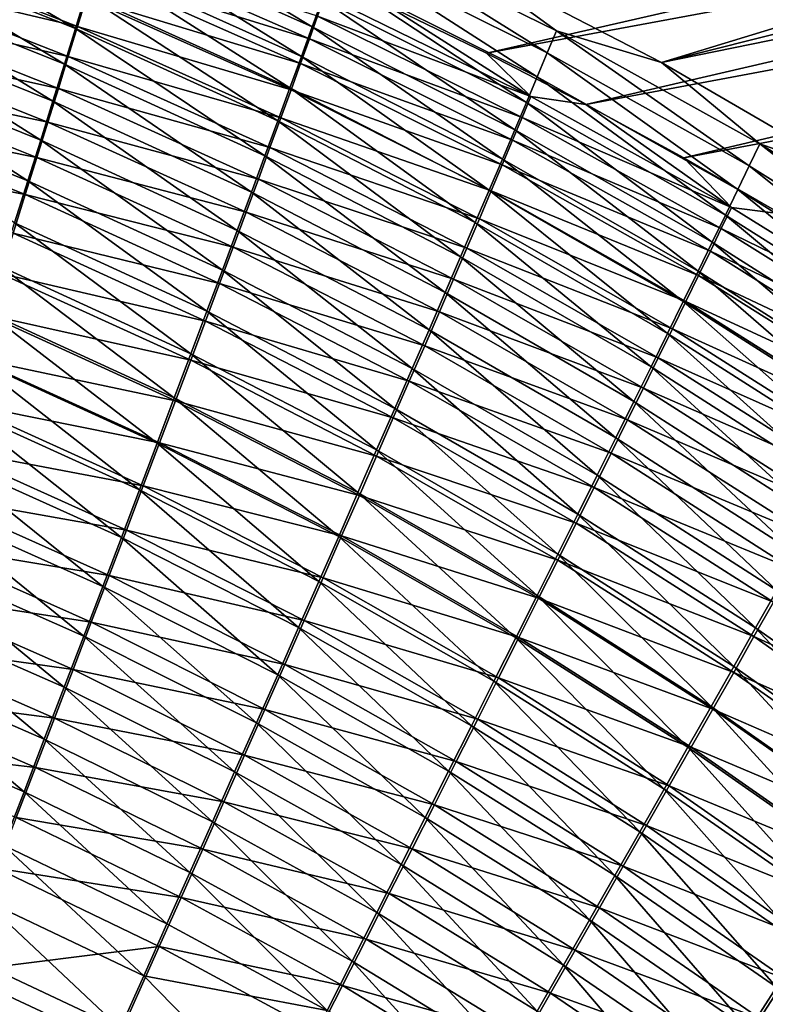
# Model space of a CAD drawing. Header units: metres. Extents: x -900 to 900, y -400 to 400.
# Tile 218 of 249: x 486 to 515, y 227 to 266. Entities that reach past the tile are written whole.
import ezdxf

# ---------------------------------------------------------------- set-up
doc = ezdxf.new("R2010")
doc.units = ezdxf.units.M

msp = doc.modelspace()

# ---------------------------------------------------------------- linework, layer by layer
at = {"layer": 'top'}
for points in [[(510.928345, 264.434814, -453.677765), (502.52182, 268.770874, -452.434357), (563.777771, 280.582947, -355.098572)], [(567.801514, 278.761322, -355.044525), (510.928345, 264.434814, -453.677765), (563.777771, 280.582947, -355.098572)], [(510.928345, 264.434814, -453.677765), (567.801514, 278.761322, -355.044525), (571.777588, 276.841522, -354.990875)], [(500.094452, 266.701141, -451.184113), (504.015686, 264.794922, -451.760284), (562.422607, 278.139069, -353.965607)], [(562.422607, 278.139069, -353.965607), (504.015686, 264.794922, -451.760284), (566.398193, 276.355377, -353.8815)], [(519.031982, 259.722626, -454.795502), (510.928345, 264.434814, -453.677765), (571.777588, 276.841522, -354.990875)], [(504.015686, 264.794922, -451.760284), (507.930725, 262.77652, -452.318695), (566.398193, 276.355377, -353.8815)], [(566.398193, 276.355377, -353.8815), (507.930725, 262.77652, -452.318695), (570.330322, 274.472473, -353.798859)], [(507.930725, 262.77652, -452.318695), (511.806335, 260.662109, -452.854858), (570.330322, 274.472473, -353.798859)], [(570.330322, 274.472473, -353.798859), (511.806335, 260.662109, -452.854858), (574.216492, 272.491699, -353.717712)], [(511.806335, 260.662109, -452.854858), (515.635437, 258.455994, -453.368317), (574.216492, 272.491699, -353.717712)], [(489.251556, 270.599548, -459.505219), (497.129272, 265.834259, -462.716797), (488.924316, 269.508728, -461.671234)], [(489.251556, 270.599548, -459.505219), (497.522858, 266.925812, -460.619263), (497.129272, 265.834259, -462.716797)], [(479.61142, 269.024963, -466.960449), (479.942596, 270.356506, -464.868896), (487.782837, 265.769043, -467.883087)], [(479.942596, 270.356506, -464.868896), (488.189423, 267.091675, -465.864136), (487.782837, 265.769043, -467.883087)], [(496.706238, 264.669159, -464.76944), (488.570099, 268.338837, -463.792206), (488.924316, 269.508728, -461.671234)], [(488.924316, 269.508728, -461.671234), (497.129272, 265.834259, -462.716797), (496.706238, 264.669159, -464.76944)], [(498.520721, 269.741791, -454.094238), (506.412354, 264.813293, -457.446991), (498.219177, 268.881287, -456.304291)], [(502.52182, 268.770874, -452.434357), (506.772003, 265.683319, -455.29953), (498.520721, 269.741791, -454.094238)], [(498.520721, 269.741791, -454.094238), (506.772003, 265.683319, -455.29953), (506.412354, 264.813293, -457.446991)], [(487.350891, 264.372803, -469.845306), (479.257507, 267.614166, -468.994324), (479.61142, 269.024963, -466.960449)], [(479.655151, 269.06192, -461.245758), (479.360931, 267.871429, -463.287262), (487.866486, 265.854248, -462.258942)], [(487.782837, 265.769043, -467.883087), (487.350891, 264.372803, -469.845306), (479.61142, 269.024963, -466.960449)], [(479.655151, 269.06192, -461.245758), (487.866486, 265.854248, -462.258942), (488.204803, 266.968109, -460.24057)], [(497.024231, 265.365051, -457.200165), (488.803802, 268.968628, -456.078888), (488.517426, 268.006805, -458.179291)], [(488.803802, 268.968628, -456.078888), (497.024231, 265.365051, -457.200165), (497.342133, 266.25946, -455.12915)], [(498.219177, 268.881287, -456.304291), (506.019012, 263.869873, -459.56012), (497.886383, 267.942047, -458.48053)], [(498.219177, 268.881287, -456.304291), (506.412354, 264.813293, -457.446991), (506.019012, 263.869873, -459.56012)], [(502.52182, 268.770874, -452.434357), (510.928345, 264.434814, -453.677765), (506.772003, 265.683319, -455.29953)], [(496.254333, 263.43222, -466.773468), (488.189423, 267.091675, -465.864136), (488.570099, 268.338837, -463.792206)], [(496.254333, 263.43222, -466.773468), (488.570099, 268.338837, -463.792206), (496.706238, 264.669159, -464.76944)], [(487.50293, 264.66687, -464.230652), (479.360931, 267.871429, -463.287262), (479.044586, 266.603699, -465.277679)], [(479.360931, 267.871429, -463.287262), (487.50293, 264.66687, -464.230652), (487.866486, 265.854248, -462.258942)], [(488.517426, 268.006805, -458.179291), (488.204803, 266.968109, -460.24057), (496.677063, 264.3974, -459.235474)], [(496.677063, 264.3974, -459.235474), (497.024231, 265.365051, -457.200165), (488.517426, 268.006805, -458.179291)], [(497.886383, 267.942047, -458.48053), (505.592682, 262.854706, -461.635498), (497.522858, 266.925812, -460.619263)], [(497.886383, 267.942047, -458.48053), (506.019012, 263.869873, -459.56012), (505.592682, 262.854706, -461.635498)], [(486.894348, 262.905365, -471.748047), (478.8815, 266.126617, -470.96759), (479.257507, 267.614166, -468.994324)], [(479.257507, 267.614166, -468.994324), (487.350891, 264.372803, -469.845306), (486.894348, 262.905365, -471.748047)], [(487.782837, 265.769043, -467.883087), (488.189423, 267.091675, -465.864136), (495.774231, 262.125153, -468.725159)], [(495.774231, 262.125153, -468.725159), (488.189423, 267.091675, -465.864136), (496.254333, 263.43222, -466.773468)], [(505.764374, 263.088379, -454.168579), (497.630188, 267.07901, -453.02594), (497.342133, 266.25946, -455.12915)], [(505.764374, 263.088379, -454.168579), (500.094452, 266.701141, -451.184113), (497.630188, 267.07901, -453.02594)], [(488.204803, 266.968109, -460.24057), (487.866486, 265.854248, -462.258942), (496.301239, 263.358154, -461.231537)], [(488.204803, 266.968109, -460.24057), (496.301239, 263.358154, -461.231537), (496.677063, 264.3974, -459.235474)], [(497.522858, 266.925812, -460.619263), (505.134094, 261.76944, -463.669647), (497.129272, 265.834259, -462.716797)], [(497.522858, 266.925812, -460.619263), (505.592682, 262.854706, -461.635498), (505.134094, 261.76944, -463.669647)], [(505.764374, 263.088379, -454.168579), (504.015686, 264.794922, -451.760284), (500.094452, 266.701141, -451.184113)], [(479.044586, 266.603699, -465.277679), (478.706543, 265.260559, -467.213226), (487.114685, 263.407715, -466.151917)], [(487.114685, 263.407715, -466.151917), (487.50293, 264.66687, -464.230652), (479.044586, 266.603699, -465.277679)], [(486.414001, 261.369202, -473.588837), (478.48407, 264.564972, -472.877502), (478.8815, 266.126617, -470.96759)], [(486.414001, 261.369202, -473.588837), (478.8815, 266.126617, -470.96759), (486.894348, 262.905365, -471.748047)], [(497.342133, 266.25946, -455.12915), (497.024231, 265.365051, -457.200165), (505.420898, 262.259888, -456.212219)], [(505.420898, 262.259888, -456.212219), (505.764374, 263.088379, -454.168579), (497.342133, 266.25946, -455.12915)], [(495.266541, 260.749786, -470.621124), (487.350891, 264.372803, -469.845306), (487.782837, 265.769043, -467.883087)], [(487.866486, 265.854248, -462.258942), (487.50293, 264.66687, -464.230652), (495.897308, 262.248932, -463.184845)], [(495.774231, 262.125153, -468.725159), (495.266541, 260.749786, -470.621124), (487.782837, 265.769043, -467.883087)], [(487.866486, 265.854248, -462.258942), (495.897308, 262.248932, -463.184845), (496.301239, 263.358154, -461.231537)], [(497.129272, 265.834259, -462.716797), (504.64389, 260.615753, -465.659149), (496.706238, 264.669159, -464.76944)], [(497.129272, 265.834259, -462.716797), (505.134094, 261.76944, -463.669647), (504.64389, 260.615753, -465.659149)], [(506.772003, 265.683319, -455.29953), (514.384888, 260.354065, -458.485687), (506.412354, 264.813293, -457.446991)], [(510.928345, 264.434814, -453.677765), (514.801636, 261.226379, -456.396057), (506.772003, 265.683319, -455.29953)], [(506.772003, 265.683319, -455.29953), (514.801636, 261.226379, -456.396057), (514.384888, 260.354065, -458.485687)], [(486.70224, 262.078552, -468.019196), (478.706543, 265.260559, -467.213226), (478.347412, 263.844452, -469.091064)], [(478.706543, 265.260559, -467.213226), (486.70224, 262.078552, -468.019196), (487.114685, 263.407715, -466.151917)], [(505.045349, 261.361603, -458.223175), (497.024231, 265.365051, -457.200165), (496.677063, 264.3974, -459.235474)], [(497.024231, 265.365051, -457.200165), (505.045349, 261.361603, -458.223175), (505.420898, 262.259888, -456.212219)], [(507.930725, 262.77652, -452.318695), (504.015686, 264.794922, -451.760284), (505.764374, 263.088379, -454.168579)], [(506.412354, 264.813293, -457.446991), (513.932373, 259.41333, -460.540619), (506.019012, 263.869873, -459.56012)], [(506.412354, 264.813293, -457.446991), (514.384888, 260.354065, -458.485687), (513.932373, 259.41333, -460.540619)], [(478.065948, 262.931915, -474.721375), (478.48407, 264.564972, -472.877502), (485.910614, 259.766815, -475.365143)], [(478.48407, 264.564972, -472.877502), (486.414001, 261.369202, -473.588837), (485.910614, 259.766815, -475.365143)], [(487.350891, 264.372803, -469.845306), (494.732147, 259.30838, -472.458771), (486.894348, 262.905365, -471.748047)], [(495.465881, 261.071411, -465.091858), (487.50293, 264.66687, -464.230652), (487.114685, 263.407715, -466.151917)], [(487.350891, 264.372803, -469.845306), (495.266541, 260.749786, -470.621124), (494.732147, 259.30838, -472.458771)], [(487.50293, 264.66687, -464.230652), (495.465881, 261.071411, -465.091858), (495.897308, 262.248932, -463.184845)], [(504.122772, 259.395294, -467.600494), (496.254333, 263.43222, -466.773468), (496.706238, 264.669159, -464.76944)], [(496.677063, 264.3974, -459.235474), (496.301239, 263.358154, -461.231537), (504.638336, 260.395081, -460.198151)], [(504.638336, 260.395081, -460.198151), (505.045349, 261.361603, -458.223175), (496.677063, 264.3974, -459.235474)], [(496.706238, 264.669159, -464.76944), (504.64389, 260.615753, -465.659149), (504.122772, 259.395294, -467.600494)], [(510.928345, 264.434814, -453.677765), (519.031982, 259.722626, -454.795502), (514.801636, 261.226379, -456.396057)], [(486.266357, 260.681702, -469.829834), (478.347412, 263.844452, -469.091064), (477.967896, 262.357849, -470.9086)], [(486.266357, 260.681702, -469.829834), (486.70224, 262.078552, -468.019196), (478.347412, 263.844452, -469.091064)], [(506.019012, 263.869873, -459.56012), (513.444885, 258.405792, -462.557648), (505.592682, 262.854706, -461.635498)], [(506.019012, 263.869873, -459.56012), (513.932373, 259.41333, -460.540619), (513.444885, 258.405792, -462.557648)], [(487.114685, 263.407715, -466.151917), (486.70224, 262.078552, -468.019196), (495.007568, 259.827209, -466.949127)], [(495.007568, 259.827209, -466.949127), (495.465881, 261.071411, -465.091858), (487.114685, 263.407715, -466.151917)], [(503.571472, 258.109741, -469.490265), (495.774231, 262.125153, -468.725159), (496.254333, 263.43222, -466.773468)], [(496.301239, 263.358154, -461.231537), (495.897308, 262.248932, -463.184845), (504.200562, 259.361938, -462.133881)], [(503.571472, 258.109741, -469.490265), (496.254333, 263.43222, -466.773468), (504.122772, 259.395294, -467.600494)], [(496.301239, 263.358154, -461.231537), (504.200562, 259.361938, -462.133881), (504.638336, 260.395081, -460.198151)], [(485.910614, 259.766815, -475.365143), (485.384979, 258.100677, -477.074524), (478.065948, 262.931915, -474.721375)], [(494.171844, 257.803223, -474.235779), (486.414001, 261.369202, -473.588837), (486.894348, 262.905365, -471.748047)], [(494.732147, 259.30838, -472.458771), (494.171844, 257.803223, -474.235779), (486.894348, 262.905365, -471.748047)], [(505.592682, 262.854706, -461.635498), (512.923218, 257.333038, -464.533508), (505.134094, 261.76944, -463.669647)], [(513.680298, 258.704346, -455.207428), (505.764374, 263.088379, -454.168579), (505.420898, 262.259888, -456.212219)], [(505.592682, 262.854706, -461.635498), (513.444885, 258.405792, -462.557648), (512.923218, 257.333038, -464.533508)], [(513.680298, 258.704346, -455.207428), (507.930725, 262.77652, -452.318695), (505.764374, 263.088379, -454.168579)], [(513.680298, 258.704346, -455.207428), (511.806335, 260.662109, -452.854858), (507.930725, 262.77652, -452.318695)], [(477.967896, 262.357849, -470.9086), (477.568604, 260.803314, -472.663269), (485.807739, 259.219482, -471.581543)], [(485.807739, 259.219482, -471.581543), (486.266357, 260.681702, -469.829834), (477.967896, 262.357849, -470.9086)], [(494.522949, 258.518066, -468.753296), (486.70224, 262.078552, -468.019196), (486.266357, 260.681702, -469.829834)], [(486.70224, 262.078552, -468.019196), (494.522949, 258.518066, -468.753296), (495.007568, 259.827209, -466.949127)], [(502.990723, 256.760803, -471.325256), (495.266541, 260.749786, -470.621124), (495.774231, 262.125153, -468.725159)], [(495.897308, 262.248932, -463.184845), (495.465881, 261.071411, -465.091858), (503.732666, 258.263733, -464.0271)], [(503.571472, 258.109741, -469.490265), (502.990723, 256.760803, -471.325256), (495.774231, 262.125153, -468.725159)], [(495.897308, 262.248932, -463.184845), (503.732666, 258.263733, -464.0271), (504.200562, 259.361938, -462.133881)], [(505.420898, 262.259888, -456.212219), (505.045349, 261.361603, -458.223175), (513.28241, 257.87381, -457.196014)], [(513.28241, 257.87381, -457.196014), (513.680298, 258.704346, -455.207428), (505.420898, 262.259888, -456.212219)], [(505.134094, 261.76944, -463.669647), (512.368042, 256.196625, -466.465027), (504.64389, 260.615753, -465.659149)], [(505.134094, 261.76944, -463.669647), (512.923218, 257.333038, -464.533508), (512.368042, 256.196625, -466.465027)], [(485.910614, 259.766815, -475.365143), (486.414001, 261.369202, -473.588837), (493.586578, 256.236694, -475.94989)], [(493.586578, 256.236694, -475.94989), (486.414001, 261.369202, -473.588837), (494.171844, 257.803223, -474.235779)], [(512.850525, 256.97821, -459.151581), (505.045349, 261.361603, -458.223175), (504.638336, 260.395081, -460.198151)], [(505.045349, 261.361603, -458.223175), (512.850525, 256.97821, -459.151581), (513.28241, 257.87381, -457.196014)], [(514.801636, 261.226379, -456.396057), (522.122864, 255.523132, -459.424561), (514.384888, 260.354065, -458.485687)], [(519.031982, 259.722626, -454.795502), (522.595215, 256.391205, -457.388031), (514.801636, 261.226379, -456.396057)], [(514.801636, 261.226379, -456.396057), (522.595215, 256.391205, -457.388031), (522.122864, 255.523132, -459.424561)], [(503.235321, 257.10202, -465.874481), (495.465881, 261.071411, -465.091858), (495.007568, 259.827209, -466.949127)], [(495.465881, 261.071411, -465.091858), (503.235321, 257.10202, -465.874481), (503.732666, 258.263733, -464.0271)], [(477.568604, 260.803314, -472.663269), (485.327179, 257.694275, -473.271851), (485.807739, 259.219482, -471.581543)], [(494.012848, 257.146088, -470.501953), (486.266357, 260.681702, -469.829834), (485.807739, 259.219482, -471.581543)], [(494.012848, 257.146088, -470.501953), (494.522949, 258.518066, -468.753296), (486.266357, 260.681702, -469.829834)], [(495.266541, 260.749786, -470.621124), (502.381378, 255.350586, -473.103058), (494.732147, 259.30838, -472.458771)], [(502.990723, 256.760803, -471.325256), (502.381378, 255.350586, -473.103058), (495.266541, 260.749786, -470.621124)], [(504.64389, 260.615753, -465.659149), (511.780243, 254.998138, -468.348907), (504.122772, 259.395294, -467.600494)], [(504.64389, 260.615753, -465.659149), (512.368042, 256.196625, -466.465027), (511.780243, 254.998138, -468.348907)], [(515.635437, 258.455994, -453.368317), (511.806335, 260.662109, -452.854858), (513.680298, 258.704346, -455.207428)], [(504.638336, 260.395081, -460.198151), (504.200562, 259.361938, -462.133881), (512.385254, 256.019073, -461.071045)], [(512.385254, 256.019073, -461.071045), (512.850525, 256.97821, -459.151581), (504.638336, 260.395081, -460.198151)], [(514.384888, 260.354065, -458.485687), (521.612976, 254.591324, -461.426147), (513.932373, 259.41333, -460.540619)], [(514.384888, 260.354065, -458.485687), (522.122864, 255.523132, -459.424561), (521.612976, 254.591324, -461.426147)], [(492.977173, 254.611069, -477.598755), (485.384979, 258.100677, -477.074524), (485.910614, 259.766815, -475.365143)], [(493.586578, 256.236694, -475.94989), (492.977173, 254.611069, -477.598755), (485.910614, 259.766815, -475.365143)], [(495.007568, 259.827209, -466.949127), (494.522949, 258.518066, -468.753296), (502.709167, 255.878387, -467.672791)], [(502.709167, 255.878387, -467.672791), (503.235321, 257.10202, -465.874481), (495.007568, 259.827209, -466.949127)], [(501.744446, 253.881271, -474.821533), (494.171844, 257.803223, -474.235779), (494.732147, 259.30838, -472.458771)], [(502.381378, 255.350586, -473.103058), (501.744446, 253.881271, -474.821533), (494.732147, 259.30838, -472.458771)], [(511.160522, 253.739212, -470.181946), (503.571472, 258.109741, -469.490265), (504.122772, 259.395294, -467.600494)], [(504.200562, 259.361938, -462.133881), (503.732666, 258.263733, -464.0271), (511.88739, 254.99791, -462.951355)], [(504.122772, 259.395294, -467.600494), (511.780243, 254.998138, -468.348907), (511.160522, 253.739212, -470.181946)], [(504.200562, 259.361938, -462.133881), (511.88739, 254.99791, -462.951355), (512.385254, 256.019073, -461.071045)], [(513.932373, 259.41333, -460.540619), (521.066345, 253.597305, -463.389771), (513.444885, 258.405792, -462.557648)], [(513.932373, 259.41333, -460.540619), (521.612976, 254.591324, -461.426147), (521.066345, 253.597305, -463.389771)], [(485.807739, 259.219482, -471.581543), (485.327179, 257.694275, -473.271851), (493.478088, 255.713547, -472.192932)], [(493.478088, 255.713547, -472.192932), (494.012848, 257.146088, -470.501953), (485.807739, 259.219482, -471.581543)], [(502.154938, 254.594513, -469.418915), (494.522949, 258.518066, -468.753296), (494.012848, 257.146088, -470.501953)], [(494.522949, 258.518066, -468.753296), (502.154938, 254.594513, -469.418915), (502.709167, 255.878387, -467.672791)], [(521.36377, 253.946762, -456.146606), (513.680298, 258.704346, -455.207428), (513.28241, 257.87381, -457.196014)], [(521.36377, 253.946762, -456.146606), (515.635437, 258.455994, -453.368317), (513.680298, 258.704346, -455.207428)], [(510.509705, 252.421494, -471.961121), (502.990723, 256.760803, -471.325256), (503.571472, 258.109741, -469.490265)], [(503.732666, 258.263733, -464.0271), (503.235321, 257.10202, -465.874481), (511.357666, 253.916245, -464.789429)], [(511.160522, 253.739212, -470.181946), (510.509705, 252.421494, -471.961121), (503.571472, 258.109741, -469.490265)], [(503.732666, 258.263733, -464.0271), (511.357666, 253.916245, -464.789429), (511.88739, 254.99791, -462.951355)], [(513.444885, 258.405792, -462.557648), (520.483826, 252.542587, -465.312408), (512.923218, 257.333038, -464.533508)], [(513.444885, 258.405792, -462.557648), (521.066345, 253.597305, -463.389771), (520.483826, 252.542587, -465.312408)], [(485.384979, 258.100677, -477.074524), (492.344543, 252.928711, -479.180084), (484.83786, 256.373291, -478.714447)], [(485.384979, 258.100677, -477.074524), (492.977173, 254.611069, -477.598755), (492.344543, 252.928711, -479.180084)], [(501.080872, 252.355057, -476.478577), (493.586578, 256.236694, -475.94989), (494.171844, 257.803223, -474.235779)], [(501.744446, 253.881271, -474.821533), (501.080872, 252.355057, -476.478577), (494.171844, 257.803223, -474.235779)], [(513.28241, 257.87381, -457.196014), (512.850525, 256.97821, -459.151581), (520.912964, 253.120361, -458.084686)], [(520.912964, 253.120361, -458.084686), (521.36377, 253.946762, -456.146606), (513.28241, 257.87381, -457.196014)], [(485.327179, 257.694275, -473.271851), (484.825409, 256.108459, -474.898468), (492.919495, 254.222595, -473.824005)], [(485.327179, 257.694275, -473.271851), (492.919495, 254.222595, -473.824005), (493.478088, 255.713547, -472.192932)], [(512.923218, 257.333038, -464.533508), (519.866272, 251.428696, -467.190979), (512.368042, 256.196625, -466.465027)], [(512.923218, 257.333038, -464.533508), (520.483826, 252.542587, -465.312408), (519.866272, 251.428696, -467.190979)], [(501.573486, 253.25238, -471.110657), (494.012848, 257.146088, -470.501953), (493.478088, 255.713547, -472.192932)], [(501.573486, 253.25238, -471.110657), (502.154938, 254.594513, -469.418915), (494.012848, 257.146088, -470.501953)], [(510.796783, 252.775589, -466.582153), (503.235321, 257.10202, -465.874481), (502.709167, 255.878387, -467.672791)], [(503.235321, 257.10202, -465.874481), (510.796783, 252.775589, -466.582153), (511.357666, 253.916245, -464.789429)], [(520.426392, 252.233383, -459.989532), (512.850525, 256.97821, -459.151581), (512.385254, 256.019073, -461.071045)], [(512.850525, 256.97821, -459.151581), (520.426392, 252.233383, -459.989532), (520.912964, 253.120361, -458.084686)], [(502.381378, 255.350586, -473.103058), (502.990723, 256.760803, -471.325256), (509.828766, 251.046921, -473.684235)], [(509.828766, 251.046921, -473.684235), (502.990723, 256.760803, -471.325256), (510.509705, 252.421494, -471.961121)], [(491.689545, 251.191956, -480.691589), (484.270111, 254.587143, -480.28244), (484.83786, 256.373291, -478.714447)], [(492.344543, 252.928711, -479.180084), (491.689545, 251.191956, -480.691589), (484.83786, 256.373291, -478.714447)], [(500.391571, 250.774094, -478.071991), (492.977173, 254.611069, -477.598755), (493.586578, 256.236694, -475.94989)], [(501.080872, 252.355057, -476.478577), (500.391571, 250.774094, -478.071991), (493.586578, 256.236694, -475.94989)], [(512.368042, 256.196625, -466.465027), (519.214478, 250.257111, -469.022491), (511.780243, 254.998138, -468.348907)], [(512.368042, 256.196625, -466.465027), (519.866272, 251.428696, -467.190979), (519.214478, 250.257111, -469.022491)], [(492.337921, 252.675491, -475.393005), (484.825409, 256.108459, -474.898468), (484.303162, 254.464386, -476.458984)], [(484.825409, 256.108459, -474.898468), (492.337921, 252.675491, -475.393005), (492.919495, 254.222595, -473.824005)], [(502.709167, 255.878387, -467.672791), (502.154938, 254.594513, -469.418915), (510.205475, 251.577438, -468.326477)], [(510.205475, 251.577438, -468.326477), (510.796783, 252.775589, -466.582153), (502.709167, 255.878387, -467.672791)], [(512.385254, 256.019073, -461.071045), (511.88739, 254.99791, -462.951355), (519.904846, 251.287231, -461.858215)], [(519.904846, 251.287231, -461.858215), (520.426392, 252.233383, -459.989532), (512.385254, 256.019073, -461.071045)], [(493.478088, 255.713547, -472.192932), (492.919495, 254.222595, -473.824005), (500.965729, 251.854065, -472.745911)], [(500.965729, 251.854065, -472.745911), (501.573486, 253.25238, -471.110657), (493.478088, 255.713547, -472.192932)], [(501.744446, 253.881271, -474.821533), (502.381378, 255.350586, -473.103058), (509.118713, 249.617554, -475.349274)], [(509.118713, 249.617554, -475.349274), (502.381378, 255.350586, -473.103058), (509.828766, 251.046921, -473.684235)], [(511.780243, 254.998138, -468.348907), (518.529297, 249.029388, -470.803864), (511.160522, 253.739212, -470.181946)], [(511.88739, 254.99791, -462.951355), (511.357666, 253.916245, -464.789429), (519.349121, 250.283371, -463.687897)], [(511.780243, 254.998138, -468.348907), (519.214478, 250.257111, -469.022491), (518.529297, 249.029388, -470.803864)], [(511.88739, 254.99791, -462.951355), (519.349121, 250.283371, -463.687897), (519.904846, 251.287231, -461.858215)], [(492.977173, 254.611069, -477.598755), (499.677521, 249.140564, -479.599701), (492.344543, 252.928711, -479.180084)], [(500.391571, 250.774094, -478.071991), (499.677521, 249.140564, -479.599701), (492.977173, 254.611069, -477.598755)], [(484.270111, 254.587143, -480.28244), (491.013031, 249.403107, -482.13092), (483.682465, 252.744736, -481.776031)], [(484.303162, 254.464386, -476.458984), (483.76123, 252.76445, -477.95105), (491.734192, 251.074417, -476.897736)], [(491.013031, 249.403107, -482.13092), (484.270111, 254.587143, -480.28244), (491.689545, 251.191956, -480.691589)], [(491.734192, 251.074417, -476.897736), (492.337921, 252.675491, -475.393005), (484.303162, 254.464386, -476.458984)], [(492.919495, 254.222595, -473.824005), (492.337921, 252.675491, -475.393005), (500.33255, 250.401627, -474.322693)], [(492.919495, 254.222595, -473.824005), (500.33255, 250.401627, -474.322693), (500.965729, 251.854065, -472.745911)], [(509.584564, 250.32338, -470.019531), (502.154938, 254.594513, -469.418915), (501.573486, 253.25238, -471.110657)], [(502.154938, 254.594513, -469.418915), (509.584564, 250.32338, -470.019531), (510.205475, 251.577438, -468.326477)], [(501.080872, 252.355057, -476.478577), (501.744446, 253.881271, -474.821533), (508.380554, 248.135406, -476.954224)], [(508.380554, 248.135406, -476.954224), (501.744446, 253.881271, -474.821533), (509.118713, 249.617554, -475.349274)], [(511.357666, 253.916245, -464.789429), (510.796783, 252.775589, -466.582153), (518.759949, 249.223236, -465.475616)], [(511.357666, 253.916245, -464.789429), (518.759949, 249.223236, -465.475616), (519.349121, 250.283371, -463.687897)], [(510.509705, 252.421494, -471.961121), (511.160522, 253.739212, -470.181946), (517.811646, 247.747101, -472.532257)], [(511.160522, 253.739212, -470.181946), (518.529297, 249.029388, -470.803864), (517.811646, 247.747101, -472.532257)], [(508.934937, 249.015289, -471.65921), (501.573486, 253.25238, -471.110657), (500.965729, 251.854065, -472.745911)], [(508.934937, 249.015289, -471.65921), (509.584564, 250.32338, -470.019531), (501.573486, 253.25238, -471.110657)], [(483.075714, 250.848648, -483.19278), (483.682465, 252.744736, -481.776031), (490.315948, 247.564606, -483.495911)], [(483.76123, 252.76445, -477.95105), (483.200317, 251.011002, -479.372284), (491.109131, 249.421616, -478.335999)], [(483.682465, 252.744736, -481.776031), (491.013031, 249.403107, -482.13092), (490.315948, 247.564606, -483.495911)], [(483.76123, 252.76445, -477.95105), (491.109131, 249.421616, -478.335999), (491.734192, 251.074417, -476.897736)], [(498.939667, 247.45665, -481.059509), (491.689545, 251.191956, -480.691589), (492.344543, 252.928711, -479.180084)], [(499.674896, 248.897125, -475.838928), (492.337921, 252.675491, -475.393005), (491.734192, 251.074417, -476.897736)], [(492.337921, 252.675491, -475.393005), (499.674896, 248.897125, -475.838928), (500.33255, 250.401627, -474.322693)], [(499.677521, 249.140564, -479.599701), (498.939667, 247.45665, -481.059509), (492.344543, 252.928711, -479.180084)], [(518.138184, 248.108276, -467.218506), (510.796783, 252.775589, -466.582153), (510.205475, 251.577438, -468.326477)], [(510.796783, 252.775589, -466.582153), (518.138184, 248.108276, -467.218506), (518.759949, 249.223236, -465.475616)], [(500.391571, 250.774094, -478.071991), (501.080872, 252.355057, -476.478577), (507.615356, 246.602524, -478.497101)], [(507.615356, 246.602524, -478.497101), (501.080872, 252.355057, -476.478577), (508.380554, 248.135406, -476.954224)], [(509.828766, 251.046921, -473.684235), (510.509705, 252.421494, -471.961121), (517.062439, 246.412064, -474.205627)], [(517.062439, 246.412064, -474.205627), (510.509705, 252.421494, -471.961121), (517.811646, 247.747101, -472.532257)], [(500.965729, 251.854065, -472.745911), (500.33255, 250.401627, -474.322693), (508.257568, 247.655075, -473.243622)], [(508.257568, 247.655075, -473.243622), (508.934937, 249.015289, -471.65921), (500.965729, 251.854065, -472.745911)], [(510.205475, 251.577438, -468.326477), (509.584564, 250.32338, -470.019531), (517.484558, 246.939926, -468.913727)], [(517.484558, 246.939926, -468.913727), (518.138184, 248.108276, -467.218506), (510.205475, 251.577438, -468.326477)], [(498.178925, 245.724518, -482.44928), (491.013031, 249.403107, -482.13092), (491.689545, 251.191956, -480.691589)], [(498.939667, 247.45665, -481.059509), (498.178925, 245.724518, -482.44928), (491.689545, 251.191956, -480.691589)], [(483.075714, 250.848648, -483.19278), (489.599304, 245.679123, -484.784821), (482.450867, 248.901764, -484.530853)], [(483.200317, 251.011002, -479.372284), (482.621216, 249.206497, -480.720428), (490.463593, 247.719299, -479.705627)], [(489.599304, 245.679123, -484.784821), (483.075714, 250.848648, -483.19278), (490.315948, 247.564606, -483.495911)], [(483.200317, 251.011002, -479.372284), (490.463593, 247.719299, -479.705627), (491.109131, 249.421616, -478.335999)], [(491.734192, 251.074417, -476.897736), (491.109131, 249.421616, -478.335999), (498.993622, 247.342667, -477.292603)], [(498.993622, 247.342667, -477.292603), (499.674896, 248.897125, -475.838928), (491.734192, 251.074417, -476.897736)], [(499.677521, 249.140564, -479.599701), (500.391571, 250.774094, -478.071991), (506.824066, 245.020935, -479.975922)], [(506.824066, 245.020935, -479.975922), (500.391571, 250.774094, -478.071991), (507.615356, 246.602524, -478.497101)], [(509.118713, 249.617554, -475.349274), (509.828766, 251.046921, -473.684235), (516.282898, 245.026184, -475.822083)], [(516.282898, 245.026184, -475.822083), (509.828766, 251.046921, -473.684235), (517.062439, 246.412064, -474.205627)], [(500.33255, 250.401627, -474.322693), (499.674896, 248.897125, -475.838928), (507.553406, 246.244705, -474.770874)], [(500.33255, 250.401627, -474.322693), (507.553406, 246.244705, -474.770874), (508.257568, 247.655075, -473.243622)], [(516.799988, 245.719696, -470.558472), (509.584564, 250.32338, -470.019531), (508.934937, 249.015289, -471.65921)], [(509.584564, 250.32338, -470.019531), (516.799988, 245.719696, -470.558472), (517.484558, 246.939926, -468.913727)], [(508.380554, 248.135406, -476.954224), (509.118713, 249.617554, -475.349274), (515.473999, 243.591385, -477.37973)], [(515.473999, 243.591385, -477.37973), (509.118713, 249.617554, -475.349274), (516.282898, 245.026184, -475.822083)], [(489.798401, 245.969757, -481.004486), (482.621216, 249.206497, -480.720428), (482.024841, 247.353699, -481.993683)], [(482.621216, 249.206497, -480.720428), (489.798401, 245.969757, -481.004486), (490.463593, 247.719299, -479.705627)], [(491.013031, 249.403107, -482.13092), (497.396332, 243.946442, -483.766998), (490.315948, 247.564606, -483.495911)], [(491.109131, 249.421616, -478.335999), (490.463593, 247.719299, -479.705627), (498.289642, 245.740295, -478.681702)], [(497.396332, 243.946442, -483.766998), (491.013031, 249.403107, -482.13092), (498.178925, 245.724518, -482.44928)], [(491.109131, 249.421616, -478.335999), (498.289642, 245.740295, -478.681702), (498.993622, 247.342667, -477.292603)], [(488.864136, 243.749435, -485.996002), (481.808838, 246.907104, -485.788452), (482.450867, 248.901764, -484.530853)], [(482.450867, 248.901764, -484.530853), (489.599304, 245.679123, -484.784821), (488.864136, 243.749435, -485.996002)], [(498.939667, 247.45665, -481.059509), (499.677521, 249.140564, -479.599701), (506.007782, 243.39267, -481.388672)], [(506.823456, 244.786087, -476.239014), (499.674896, 248.897125, -475.838928), (498.993622, 247.342667, -477.292603)], [(499.674896, 248.897125, -475.838928), (506.823456, 244.786087, -476.239014), (507.553406, 246.244705, -474.770874)], [(506.007782, 243.39267, -481.388672), (499.677521, 249.140564, -479.599701), (506.824066, 245.020935, -479.975922)], [(516.085449, 244.449326, -472.150879), (508.934937, 249.015289, -471.65921), (508.257568, 247.655075, -473.243622)], [(516.085449, 244.449326, -472.150879), (516.799988, 245.719696, -470.558472), (508.934937, 249.015289, -471.65921)], [(507.615356, 246.602524, -478.497101), (508.380554, 248.135406, -476.954224), (514.636841, 242.109528, -478.87677)], [(514.636841, 242.109528, -478.87677), (508.380554, 248.135406, -476.954224), (515.473999, 243.591385, -477.37973)], [(490.463593, 247.719299, -479.705627), (489.798401, 245.969757, -481.004486), (497.563904, 244.092087, -480.00415)], [(490.463593, 247.719299, -479.705627), (497.563904, 244.092087, -480.00415), (498.289642, 245.740295, -478.681702)], [(508.257568, 247.655075, -473.243622), (507.553406, 246.244705, -474.770874), (515.341919, 243.130615, -473.689087)], [(515.341919, 243.130615, -473.689087), (516.085449, 244.449326, -472.150879), (508.257568, 247.655075, -473.243622)], [(482.024841, 247.353699, -481.993683), (481.412079, 245.45546, -483.190369), (489.114594, 244.175537, -482.230927)], [(489.114594, 244.175537, -482.230927), (489.798401, 245.969757, -481.004486), (482.024841, 247.353699, -481.993683)], [(490.315948, 247.564606, -483.495911), (496.592957, 242.124893, -485.011017), (489.599304, 245.679123, -484.784821)], [(490.315948, 247.564606, -483.495911), (497.396332, 243.946442, -483.766998), (496.592957, 242.124893, -485.011017)], [(498.178925, 245.724518, -482.44928), (498.939667, 247.45665, -481.059509), (505.16745, 241.719772, -482.733337)], [(498.993622, 247.342667, -477.292603), (498.289642, 245.740295, -478.681702), (506.068695, 243.281158, -477.64621)], [(505.16745, 241.719772, -482.733337), (498.939667, 247.45665, -481.059509), (506.007782, 243.39267, -481.388672)], [(506.068695, 243.281158, -477.64621), (506.823456, 244.786087, -476.239014), (498.993622, 247.342667, -477.292603)], [(481.808838, 246.907104, -485.788452), (488.111511, 241.778336, -487.127808), (481.150574, 244.867645, -486.963806)], [(488.111511, 241.778336, -487.127808), (481.808838, 246.907104, -485.788452), (488.864136, 243.749435, -485.996002)], [(506.824066, 245.020935, -479.975922), (507.615356, 246.602524, -478.497101), (513.772522, 240.582535, -480.311249)], [(513.772522, 240.582535, -480.311249), (507.615356, 246.602524, -478.497101), (514.636841, 242.109528, -478.87677)], [(507.553406, 246.244705, -474.770874), (506.823456, 244.786087, -476.239014), (514.570435, 241.765381, -475.171387)], [(507.553406, 246.244705, -474.770874), (514.570435, 241.765381, -475.171387), (515.341919, 243.130615, -473.689087)], [(489.599304, 245.679123, -484.784821), (495.769958, 240.262466, -486.17984), (488.864136, 243.749435, -485.996002)], [(496.817291, 242.400177, -481.258026), (489.798401, 245.969757, -481.004486), (489.114594, 244.175537, -482.230927)], [(496.592957, 242.124893, -485.011017), (495.769958, 240.262466, -486.17984), (489.599304, 245.679123, -484.784821)], [(489.798401, 245.969757, -481.004486), (496.817291, 242.400177, -481.258026), (497.563904, 244.092087, -480.00415)], [(504.304138, 240.004333, -484.008057), (497.396332, 243.946442, -483.766998), (498.178925, 245.724518, -482.44928)], [(498.289642, 245.740295, -478.681702), (497.563904, 244.092087, -480.00415), (505.29007, 241.731857, -478.99054)], [(504.304138, 240.004333, -484.008057), (498.178925, 245.724518, -482.44928), (505.16745, 241.719772, -482.733337)], [(498.289642, 245.740295, -478.681702), (505.29007, 241.731857, -478.99054), (506.068695, 243.281158, -477.64621)], [(481.412079, 245.45546, -483.190369), (480.783844, 243.514618, -484.308777), (488.413116, 242.339294, -483.383392)], [(481.412079, 245.45546, -483.190369), (488.413116, 242.339294, -483.383392), (489.114594, 244.175537, -482.230927)], [(506.007782, 243.39267, -481.388672), (506.824066, 245.020935, -479.975922), (512.88208, 239.012299, -481.681366)], [(512.88208, 239.012299, -481.681366), (506.824066, 245.020935, -479.975922), (513.772522, 240.582535, -480.311249)], [(480.477081, 242.786377, -488.055115), (481.150574, 244.867645, -486.963806), (487.342499, 239.768585, -488.178589)], [(481.150574, 244.867645, -486.963806), (488.111511, 241.778336, -487.127808), (487.342499, 239.768585, -488.178589)], [(513.772034, 240.355438, -476.595947), (506.823456, 244.786087, -476.239014), (506.068695, 243.281158, -477.64621)], [(506.823456, 244.786087, -476.239014), (513.772034, 240.355438, -476.595947), (514.570435, 241.765381, -475.171387)], [(489.114594, 244.175537, -482.230927), (488.413116, 242.339294, -483.383392), (496.050903, 240.666946, -482.441742)], [(496.050903, 240.666946, -482.441742), (496.817291, 242.400177, -481.258026), (489.114594, 244.175537, -482.230927)], [(494.928467, 238.36174, -487.271942), (488.111511, 241.778336, -487.127808), (488.864136, 243.749435, -485.996002)], [(488.864136, 243.749435, -485.996002), (495.769958, 240.262466, -486.17984), (494.928467, 238.36174, -487.271942)], [(497.396332, 243.946442, -483.766998), (503.419037, 238.248688, -485.211304), (496.592957, 242.124893, -485.011017)], [(497.563904, 244.092087, -480.00415), (496.817291, 242.400177, -481.258026), (504.488525, 240.140137, -480.270081)], [(497.396332, 243.946442, -483.766998), (504.304138, 240.004333, -484.008057), (503.419037, 238.248688, -485.211304)], [(497.563904, 244.092087, -480.00415), (504.488525, 240.140137, -480.270081), (505.29007, 241.731857, -478.99054)], [(480.783844, 243.514618, -484.308777), (480.141113, 241.534027, -485.347229), (487.695007, 240.463669, -484.460358)], [(480.783844, 243.514618, -484.308777), (487.695007, 240.463669, -484.460358), (488.413116, 242.339294, -483.383392)], [(505.16745, 241.719772, -482.733337), (506.007782, 243.39267, -481.388672), (511.966644, 237.400711, -482.985199)], [(511.966644, 237.400711, -482.985199), (506.007782, 243.39267, -481.388672), (512.88208, 239.012299, -481.681366)], [(514.636841, 242.109528, -478.87677), (515.473999, 243.591385, -477.37973), (521.445435, 237.308609, -479.213593)], [(506.068695, 243.281158, -477.64621), (505.29007, 241.731857, -478.99054), (512.947754, 238.902557, -477.960999)], [(512.947754, 238.902557, -477.960999), (513.772034, 240.355438, -476.595947), (506.068695, 243.281158, -477.64621)], [(515.341919, 243.130615, -473.689087), (514.570435, 241.765381, -475.171387), (522.208496, 238.294708, -474.085266)], [(480.477081, 242.786377, -488.055115), (486.558167, 237.722977, -489.146698), (479.789307, 240.66629, -489.060638)], [(486.558167, 237.722977, -489.146698), (480.477081, 242.786377, -488.055115), (487.342499, 239.768585, -488.178589)], [(488.413116, 242.339294, -483.383392), (487.695007, 240.463669, -484.460358), (495.265808, 238.894852, -483.553925)], [(488.413116, 242.339294, -483.383392), (495.265808, 238.894852, -483.553925), (496.050903, 240.666946, -482.441742)], [(503.6651, 238.50795, -481.483032), (496.817291, 242.400177, -481.258026), (496.050903, 240.666946, -482.441742)], [(496.817291, 242.400177, -481.258026), (503.6651, 238.50795, -481.483032), (504.488525, 240.140137, -480.270081)], [(488.111511, 241.778336, -487.127808), (494.069641, 236.425262, -488.285767), (487.342499, 239.768585, -488.178589)], [(494.069641, 236.425262, -488.285767), (488.111511, 241.778336, -487.127808), (494.928467, 238.36174, -487.271942)], [(495.769958, 240.262466, -486.17984), (496.592957, 242.124893, -485.011017), (502.513336, 236.4552, -486.341614)], [(496.592957, 242.124893, -485.011017), (503.419037, 238.248688, -485.211304), (502.513336, 236.4552, -486.341614)], [(520.512085, 235.838593, -480.608124), (513.772522, 240.582535, -480.311249), (514.636841, 242.109528, -478.87677)], [(521.445435, 237.308609, -479.213593), (520.512085, 235.838593, -480.608124), (514.636841, 242.109528, -478.87677)], [(486.961273, 238.5513, -485.460205), (480.141113, 241.534027, -485.347229), (479.484741, 239.516525, -486.304016)], [(487.695007, 240.463669, -484.460358), (480.141113, 241.534027, -485.347229), (486.961273, 238.5513, -485.460205)], [(504.304138, 240.004333, -484.008057), (505.16745, 241.719772, -482.733337), (511.027283, 235.749741, -484.220978)], [(505.29007, 241.731857, -478.99054), (504.488525, 240.140137, -480.270081), (512.098572, 237.408569, -479.264771)], [(511.027283, 235.749741, -484.220978), (505.16745, 241.719772, -482.733337), (511.966644, 237.400711, -482.985199)], [(505.29007, 241.731857, -478.99054), (512.098572, 237.408569, -479.264771), (512.947754, 238.902557, -477.960999)], [(514.570435, 241.765381, -475.171387), (513.772034, 240.355438, -476.595947), (521.373169, 236.977402, -475.526947)], [(514.570435, 241.765381, -475.171387), (521.373169, 236.977402, -475.526947), (522.208496, 238.294708, -474.085266)], [(485.759552, 235.644257, -490.030518), (479.088226, 238.510406, -489.978607), (479.789307, 240.66629, -489.060638)], [(479.789307, 240.66629, -489.060638), (486.558167, 237.722977, -489.146698), (485.759552, 235.644257, -490.030518)], [(496.050903, 240.666946, -482.441742), (495.265808, 238.894852, -483.553925), (502.820923, 236.83754, -482.627991)], [(502.820923, 236.83754, -482.627991), (503.6651, 238.50795, -481.483032), (496.050903, 240.666946, -482.441742)], [(494.463074, 237.086319, -484.593079), (487.695007, 240.463669, -484.460358), (486.961273, 238.5513, -485.460205)], [(487.695007, 240.463669, -484.460358), (494.463074, 237.086319, -484.593079), (495.265808, 238.894852, -483.553925)], [(495.769958, 240.262466, -486.17984), (501.588257, 234.626266, -487.397644), (494.928467, 238.36174, -487.271942)], [(501.588257, 234.626266, -487.397644), (495.769958, 240.262466, -486.17984), (502.513336, 236.4552, -486.341614)], [(519.551697, 234.328491, -481.939789), (512.88208, 239.012299, -481.681366), (513.772522, 240.582535, -480.311249)], [(520.51001, 235.618637, -476.91217), (513.772034, 240.355438, -476.595947), (512.947754, 238.902557, -477.960999)], [(513.772034, 240.355438, -476.595947), (520.51001, 235.618637, -476.91217), (521.373169, 236.977402, -475.526947)], [(513.772522, 240.582535, -480.311249), (520.512085, 235.838593, -480.608124), (519.551697, 234.328491, -481.939789)], [(503.419037, 238.248688, -485.211304), (504.304138, 240.004333, -484.008057), (510.065247, 234.061523, -485.387299)], [(504.488525, 240.140137, -480.270081), (503.6651, 238.50795, -481.483032), (511.225586, 235.87529, -480.505463)], [(510.065247, 234.061523, -485.387299), (504.304138, 240.004333, -484.008057), (511.027283, 235.749741, -484.220978)], [(504.488525, 240.140137, -480.270081), (511.225586, 235.87529, -480.505463), (512.098572, 237.408569, -479.264771)], [(478.815674, 237.464966, -487.177521), (486.212952, 236.604828, -486.381409), (479.484741, 239.516525, -486.304016)], [(479.484741, 239.516525, -486.304016), (486.212952, 236.604828, -486.381409), (486.961273, 238.5513, -485.460205)], [(487.342499, 239.768585, -488.178589), (493.19458, 234.455643, -489.219788), (486.558167, 237.722977, -489.146698)], [(487.342499, 239.768585, -488.178589), (494.069641, 236.425262, -488.285767), (493.19458, 234.455643, -489.219788)], [(495.265808, 238.894852, -483.553925), (494.463074, 237.086319, -484.593079), (501.957092, 235.131149, -483.703552)], [(495.265808, 238.894852, -483.553925), (501.957092, 235.131149, -483.703552), (502.820923, 236.83754, -482.627991)], [(511.966644, 237.400711, -482.985199), (512.88208, 239.012299, -481.681366), (518.565369, 232.78009, -483.206818)], [(512.947754, 238.902557, -477.960999), (512.098572, 237.408569, -479.264771), (519.619995, 234.220062, -478.239227)], [(518.565369, 232.78009, -483.206818), (512.88208, 239.012299, -481.681366), (519.551697, 234.328491, -481.939789)], [(519.619995, 234.220062, -478.239227), (520.51001, 235.618637, -476.91217), (512.947754, 238.902557, -477.960999)], [(484.947723, 233.535233, -490.8284), (479.088226, 238.510406, -489.978607), (485.759552, 235.644257, -490.030518)], [(486.212952, 236.604828, -486.381409), (493.643799, 235.24382, -485.55777), (486.961273, 238.5513, -485.460205)], [(486.961273, 238.5513, -485.460205), (493.643799, 235.24382, -485.55777), (494.463074, 237.086319, -484.593079)], [(500.644989, 232.764282, -488.37793), (494.069641, 236.425262, -488.285767), (494.928467, 238.36174, -487.271942)], [(494.928467, 238.36174, -487.271942), (501.588257, 234.626266, -487.397644), (500.644989, 232.764282, -488.37793)], [(510.329773, 234.30455, -481.681427), (503.6651, 238.50795, -481.483032), (502.820923, 236.83754, -482.627991)], [(503.6651, 238.50795, -481.483032), (510.329773, 234.30455, -481.681427), (511.225586, 235.87529, -480.505463)], [(502.513336, 236.4552, -486.341614), (503.419037, 238.248688, -485.211304), (509.081757, 232.338303, -486.482849)], [(509.081757, 232.338303, -486.482849), (503.419037, 238.248688, -485.211304), (510.065247, 234.061523, -485.387299)], [(486.558167, 237.722977, -489.146698), (492.304413, 232.455414, -490.07254), (485.759552, 235.644257, -490.030518)], [(493.19458, 234.455643, -489.219788), (492.304413, 232.455414, -490.07254), (486.558167, 237.722977, -489.146698)], [(485.450989, 234.626877, -487.222382), (486.212952, 236.604828, -486.381409), (478.815674, 237.464966, -487.177521)], [(517.554382, 231.19519, -484.407532), (511.027283, 235.749741, -484.220978), (511.966644, 237.400711, -482.985199)], [(512.098572, 237.408569, -479.264771), (511.225586, 235.87529, -480.505463), (518.704285, 232.783386, -479.50647)], [(511.966644, 237.400711, -482.985199), (518.565369, 232.78009, -483.206818), (517.554382, 231.19519, -484.407532)], [(512.098572, 237.408569, -479.264771), (518.704285, 232.783386, -479.50647), (519.619995, 234.220062, -478.239227)], [(493.643799, 235.24382, -485.55777), (501.074799, 233.391083, -484.708405), (494.463074, 237.086319, -484.593079)], [(494.463074, 237.086319, -484.593079), (501.074799, 233.391083, -484.708405), (501.957092, 235.131149, -483.703552)], [(502.820923, 236.83754, -482.627991), (501.957092, 235.131149, -483.703552), (509.412354, 232.69841, -482.79126)], [(509.412354, 232.69841, -482.79126), (510.329773, 234.30455, -481.681427), (502.820923, 236.83754, -482.627991)], [(492.809082, 233.369797, -486.446564), (486.212952, 236.604828, -486.381409), (485.450989, 234.626877, -487.222382)], [(493.643799, 235.24382, -485.55777), (486.212952, 236.604828, -486.381409), (492.809082, 233.369797, -486.446564)], [(494.069641, 236.425262, -488.285767), (499.684784, 230.871628, -489.281036), (493.19458, 234.455643, -489.219788)], [(494.069641, 236.425262, -488.285767), (500.644989, 232.764282, -488.37793), (499.684784, 230.871628, -489.281036)], [(501.588257, 234.626266, -487.397644), (502.513336, 236.4552, -486.341614), (508.078156, 230.582275, -487.506226)], [(508.078156, 230.582275, -487.506226), (502.513336, 236.4552, -486.341614), (509.081757, 232.338303, -486.482849)], [(491.40033, 230.42717, -490.842468), (484.947723, 233.535233, -490.8284), (485.759552, 235.644257, -490.030518)], [(485.759552, 235.644257, -490.030518), (492.304413, 232.455414, -490.07254), (491.40033, 230.42717, -490.842468)], [(516.519897, 229.575806, -485.540649), (510.065247, 234.061523, -485.387299), (511.027283, 235.749741, -484.220978)], [(511.225586, 235.87529, -480.505463), (510.329773, 234.30455, -481.681427), (517.763916, 231.310303, -480.712189)], [(516.519897, 229.575806, -485.540649), (511.027283, 235.749741, -484.220978), (517.554382, 231.19519, -484.407532)], [(511.225586, 235.87529, -480.505463), (517.763916, 231.310303, -480.712189), (518.704285, 232.783386, -479.50647)], [(500.175201, 231.619568, -485.641174), (493.643799, 235.24382, -485.55777), (492.809082, 233.369797, -486.446564)], [(500.175201, 231.619568, -485.641174), (501.074799, 233.391083, -484.708405), (493.643799, 235.24382, -485.55777)], [(501.074799, 233.391083, -484.708405), (508.474548, 231.058975, -483.83374), (501.957092, 235.131149, -483.703552)], [(501.957092, 235.131149, -483.703552), (508.474548, 231.058975, -483.83374), (509.412354, 232.69841, -482.79126)], [(491.959991, 231.46669, -487.257965), (485.450989, 234.626877, -487.222382), (484.676453, 232.620102, -487.981598)], [(491.959991, 231.46669, -487.257965), (492.809082, 233.369797, -486.446564), (485.450989, 234.626877, -487.222382)], [(492.304413, 232.455414, -490.07254), (493.19458, 234.455643, -489.219788), (498.708801, 228.950684, -490.105591)], [(493.19458, 234.455643, -489.219788), (499.684784, 230.871628, -489.281036), (498.708801, 228.950684, -490.105591)], [(500.644989, 232.764282, -488.37793), (501.588257, 234.626266, -487.397644), (507.055664, 228.795639, -488.456207)], [(507.055664, 228.795639, -488.456207), (501.588257, 234.626266, -487.397644), (508.078156, 230.582275, -487.506226)], [(515.463318, 227.923996, -486.604858), (509.081757, 232.338303, -486.482849), (510.065247, 234.061523, -485.387299)], [(510.329773, 234.30455, -481.681427), (509.412354, 232.69841, -482.79126), (516.799927, 229.802521, -481.854828)], [(515.463318, 227.923996, -486.604858), (510.065247, 234.061523, -485.387299), (516.519897, 229.575806, -485.540649)], [(510.329773, 234.30455, -481.681427), (516.799927, 229.802521, -481.854828), (517.763916, 231.310303, -480.712189)], [(490.483521, 228.373657, -491.528198), (484.12381, 231.398819, -491.538879), (484.947723, 233.535233, -490.8284)], [(491.40033, 230.42717, -490.842468), (490.483521, 228.373657, -491.528198), (484.947723, 233.535233, -490.8284)], [(499.259399, 229.818909, -486.500549), (492.809082, 233.369797, -486.446564), (491.959991, 231.46669, -487.257965)], [(499.259399, 229.818909, -486.500549), (500.175201, 231.619568, -485.641174), (492.809082, 233.369797, -486.446564)], [(507.517517, 229.388351, -484.807587), (501.074799, 233.391083, -484.708405), (500.175201, 231.619568, -485.641174)], [(507.517517, 229.388351, -484.807587), (508.474548, 231.058975, -483.83374), (501.074799, 233.391083, -484.708405)], [(491.097595, 229.536926, -487.99057), (484.676453, 232.620102, -487.981598), (483.094116, 228.531937, -489.249817)], [(491.097595, 229.536926, -487.99057), (491.959991, 231.46669, -487.257965), (484.676453, 232.620102, -487.981598)], [(492.304413, 232.455414, -490.07254), (497.718231, 227.003845, -490.850128), (491.40033, 230.42717, -490.842468)], [(497.718231, 227.003845, -490.850128), (492.304413, 232.455414, -490.07254), (498.708801, 228.950684, -490.105591)], [(499.684784, 230.871628, -489.281036), (500.644989, 232.764282, -488.37793), (506.015533, 226.980637, -489.33139)], [(506.015533, 226.980637, -489.33139), (500.644989, 232.764282, -488.37793), (507.055664, 228.795639, -488.456207)], [(508.474548, 231.058975, -483.83374), (515.813599, 228.261948, -482.933075), (509.412354, 232.69841, -482.79126)], [(509.412354, 232.69841, -482.79126), (515.813599, 228.261948, -482.933075), (516.799927, 229.802521, -481.854828)], [(508.078156, 230.582275, -487.506226), (509.081757, 232.338303, -486.482849), (514.385925, 226.241791, -487.598938)], [(514.385925, 226.241791, -487.598938), (509.081757, 232.338303, -486.482849), (515.463318, 227.923996, -486.604858)], [(483.289215, 229.238678, -492.161194), (484.12381, 231.398819, -491.538879), (489.555481, 226.298203, -492.129059)], [(489.555481, 226.298203, -492.129059), (484.12381, 231.398819, -491.538879), (490.483521, 228.373657, -491.528198)], [(491.959991, 231.46669, -487.257965), (491.097595, 229.536926, -487.99057), (498.328613, 227.991348, -487.285156)], [(498.328613, 227.991348, -487.285156), (499.259399, 229.818909, -486.500549), (491.959991, 231.46669, -487.257965)], [(506.542511, 227.688644, -485.711548), (500.175201, 231.619568, -485.641174), (499.259399, 229.818909, -486.500549)], [(506.542511, 227.688644, -485.711548), (507.517517, 229.388351, -484.807587), (500.175201, 231.619568, -485.641174)], [(514.806274, 226.690552, -483.945801), (508.474548, 231.058975, -483.83374), (507.517517, 229.388351, -484.807587)], [(514.806274, 226.690552, -483.945801), (515.813599, 228.261948, -482.933075), (508.474548, 231.058975, -483.83374)], [(498.708801, 228.950684, -490.105591), (499.684784, 230.871628, -489.281036), (504.959076, 225.139465, -490.130463)], [(504.959076, 225.139465, -490.130463), (499.684784, 230.871628, -489.281036), (506.015533, 226.980637, -489.33139)], [(513.289063, 224.531281, -488.521606), (507.055664, 228.795639, -488.456207), (508.078156, 230.582275, -487.506226)], [(508.078156, 230.582275, -487.506226), (514.385925, 226.241791, -487.598938), (513.289063, 224.531281, -488.521606)], [(491.40033, 230.42717, -490.842468), (497.718231, 227.003845, -490.850128), (490.483521, 228.373657, -491.528198)], [(505.55072, 225.96196, -486.544342), (499.259399, 229.818909, -486.500549), (498.328613, 227.991348, -487.285156)], [(505.55072, 225.96196, -486.544342), (506.542511, 227.688644, -485.711548), (499.259399, 229.818909, -486.500549)], [(489.337891, 225.608505, -489.214813), (491.097595, 229.536926, -487.99057), (483.094116, 228.531937, -489.249817)], [(497.383942, 226.13916, -487.993622), (491.097595, 229.536926, -487.99057), (489.337891, 225.608505, -489.214813)], [(498.328613, 227.991348, -487.285156), (491.097595, 229.536926, -487.99057), (497.383942, 226.13916, -487.993622)], [(513.779053, 225.090271, -484.891754), (507.517517, 229.388351, -484.807587), (506.542511, 227.688644, -485.711548)], [(513.779053, 225.090271, -484.891754), (514.806274, 226.690552, -483.945801), (507.517517, 229.388351, -484.807587)], [(487.672058, 222.095596, -493.073944), (481.593872, 224.862442, -493.139069), (483.289215, 229.238678, -492.161194)], [(487.672058, 222.095596, -493.073944), (483.289215, 229.238678, -492.161194), (489.555481, 226.298203, -492.129059)], [(497.718231, 227.003845, -490.850128), (498.708801, 228.950684, -490.105591), (503.887512, 223.274338, -490.852081)], [(503.887512, 223.274338, -490.852081), (498.708801, 228.950684, -490.105591), (504.959076, 225.139465, -490.130463)], [(506.015533, 226.980637, -489.33139), (507.055664, 228.795639, -488.456207), (512.174011, 222.794479, -489.371674)], [(512.174011, 222.794479, -489.371674), (507.055664, 228.795639, -488.456207), (513.289063, 224.531281, -488.521606)], [(489.337891, 225.608505, -489.214813), (483.094116, 228.531937, -489.249817), (481.476715, 224.367981, -490.180298)], [(490.483521, 228.373657, -491.528198), (495.698914, 223.043167, -492.094818), (489.555481, 226.298203, -492.129059)], [(497.718231, 227.003845, -490.850128), (495.698914, 223.043167, -492.094818), (490.483521, 228.373657, -491.528198)], [(522.013123, 223.540604, -483.054932), (515.813599, 228.261948, -482.933075), (514.806274, 226.690552, -483.945801)], [(504.543335, 224.210403, -487.304718), (498.328613, 227.991348, -487.285156), (497.383942, 226.13916, -487.993622)], [(504.543335, 224.210403, -487.304718), (505.55072, 225.96196, -486.544342), (498.328613, 227.991348, -487.285156)], [(520.49939, 221.616989, -487.67688), (514.385925, 226.241791, -487.598938), (515.463318, 227.923996, -486.604858)], [(512.733276, 223.463058, -485.769806), (506.542511, 227.688644, -485.711548), (505.55072, 225.96196, -486.544342)], [(512.733276, 223.463058, -485.769806), (513.779053, 225.090271, -484.891754), (506.542511, 227.688644, -485.711548)]]:
    msp.add_3dface(points, dxfattribs=at)

doc.saveas('drawing.dxf')
